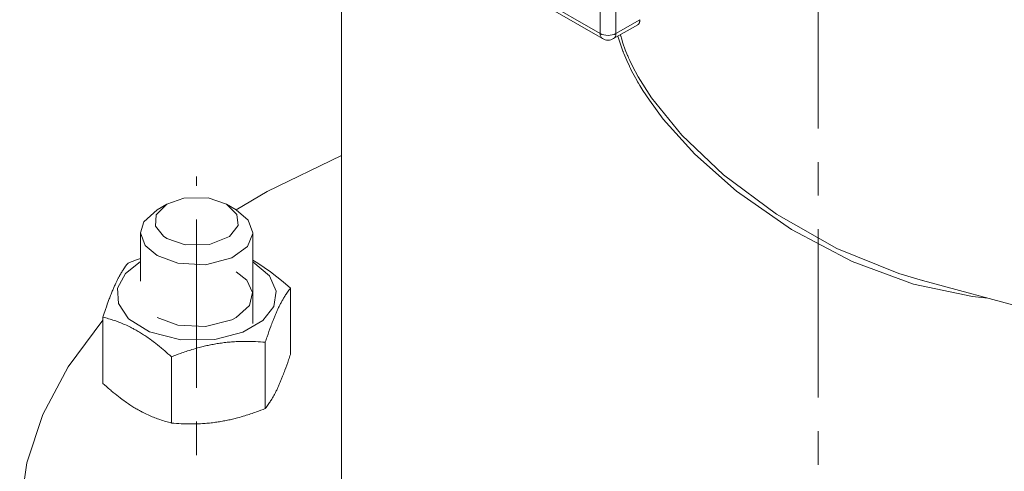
# Model space of a CAD drawing. Header units: millimetres. Extents: x 0 to 594, y 0 to 420.
# Tile 19 of 34: x 452 to 496, y 186 to 206. Entities that reach past the tile are written whole.
import ezdxf

# ---------------------------------------------------------------- set-up
doc = ezdxf.new("R2010")
doc.units = ezdxf.units.MM
doc.linetypes.add('K5LT_AXLED', pattern=[12, 7.5, -1.5, 1.5, -1.5])
doc.linetypes.add('K5LT_THIN', pattern=[0])
doc.layers.add('Системный слой (1)', color=251, linetype='Continuous', true_color=0x6c6c6c)

# ---------------------------------------------------------------- blocks, each defined once
blk = doc.blocks.new('U147')
at = {"layer": 'Системный слой (1)', "color": 7, "linetype": 'K5LT_THIN', "lineweight": 18, "true_color": 0xffffff}
blk.add_line((466.002, 183.654), (466.002, 212.084), dxfattribs=at)
blk = doc.blocks.new('U190')
at = {"layer": 'Системный слой (1)', "color": 7, "linetype": 'K5LT_THIN', "lineweight": 18, "true_color": 0xffffff}
for p, q in [((466.002, 200.162), (462.682, 198.548)), ((462.682, 198.548), (461.291, 197.74)), ((455.353, 192.812), (453.807, 190.739)), ((453.807, 190.739), (452.677, 188.613)), ((452.677, 188.613), (451.958, 186.452)), ((451.958, 186.452), (451.643, 184.275))]:
    blk.add_line(p, q, dxfattribs=at)
blk = doc.blocks.new('U229')
at = {"layer": 'Системный слой (1)', "color": 7, "linetype": 'K5LT_THIN', "lineweight": 18, "true_color": 0xffffff}
for p, q in [((458.958, 198.252), (458.209, 197.988)), ((460.043, 198.265), (458.958, 198.252)), ((460.861, 197.988), (460.043, 198.265)), ((458.209, 197.988), (457.73, 197.516)), ((460.901, 197.964), (460.861, 197.988)), ((461.334, 197.529), (460.901, 197.964)), ((457.73, 197.516), (457.695, 197.014)), ((461.381, 197.031), (461.334, 197.529)), ((457.695, 197.014), (458.052, 196.56)), ((460.998, 196.546), (461.381, 197.031)), ((458.052, 196.56), (458.209, 196.457)), ((458.209, 196.457), (459.027, 196.18)), ((460.113, 196.193), (460.998, 196.546)), ((459.027, 196.18), (460.113, 196.193))]:
    blk.add_line(p, q, dxfattribs=at)
blk = doc.blocks.new('U230')
at = {"layer": 'Системный слой (1)', "color": 7, "linetype": 'K5LT_THIN', "lineweight": 18, "true_color": 0xffffff}
for p, q in [((457.767, 197.733), (457.181, 197.197)), ((461.838, 197.274), (461.303, 197.733)), ((457.181, 197.197), (457.035, 196.712)), ((462.035, 196.712), (461.838, 197.274)), ((457.035, 196.712), (457.233, 196.15)), ((461.8, 196.1), (462.034, 196.676)), ((462.034, 196.676), (462.035, 196.712)), ((457.233, 196.15), (457.767, 195.692)), ((461.103, 195.588), (461.8, 196.1)), ((457.767, 195.692), (458.695, 195.353)), ((459.928, 195.287), (461.103, 195.588)), ((458.695, 195.353), (459.928, 195.287))]:
    blk.add_line(p, q, dxfattribs=at)
blk = doc.blocks.new('U257')
at = {"layer": 'Системный слой (1)', "color": 7, "linetype": 'K5LT_THIN', "lineweight": 18, "true_color": 0xffffff}
for p, q in [((456.473, 195.362), (456.66, 195.435)), ((456.66, 195.435), (456.847, 195.505)), ((456.847, 195.505), (457.035, 195.572))]:
    blk.add_line(p, q, dxfattribs=at)
blk = doc.blocks.new('U258')
at = {"layer": 'Системный слой (1)', "color": 7, "linetype": 'K5LT_THIN', "lineweight": 18, "true_color": 0xffffff}
for p, q in [((457.016, 195.411), (457.035, 195.422)), ((462.035, 195.422), (462.786, 194.798)), ((456.367, 194.897), (457.016, 195.411)), ((456.007, 194.241), (456.367, 194.897)), ((462.786, 194.798), (463.087, 194.113)), ((456.043, 193.551), (456.007, 194.241)), ((463.087, 194.113), (462.979, 193.429)), ((456.5, 192.88), (456.043, 193.551)), ((462.979, 193.429), (462.48, 192.799)), ((457.426, 192.299), (456.5, 192.88)), ((462.48, 192.799), (461.597, 192.279)), ((458.824, 191.941), (457.426, 192.299)), ((460.345, 191.954), (458.824, 191.941)), ((461.597, 192.279), (460.345, 191.954))]:
    blk.add_line(p, q, dxfattribs=at)
blk = doc.blocks.new('U259')
at = {"layer": 'Системный слой (1)', "color": 7, "linetype": 'K5LT_THIN', "lineweight": 18, "true_color": 0xffffff}
for p, q in [((462.035, 195.484), (462.268, 195.351)), ((462.268, 195.351), (462.835, 194.973)), ((462.835, 194.973), (463.393, 194.528)), ((463.393, 194.528), (463.718, 194.242))]:
    blk.add_line(p, q, dxfattribs=at)
blk = doc.blocks.new('U260')
at = {"layer": 'Системный слой (1)', "color": 7, "linetype": 'K5LT_THIN', "lineweight": 18, "true_color": 0xffffff}
for p, q in [((461.769, 194.604), (461.303, 194.977)), ((462.03, 194.051), (461.769, 194.604)), ((461.89, 193.471), (462.03, 194.051)), ((461.303, 192.936), (461.89, 193.471)), ((457.767, 192.936), (458.695, 192.597)), ((459.928, 192.531), (461.103, 192.832)), ((461.103, 192.832), (461.303, 192.936)), ((458.695, 192.597), (459.928, 192.531))]:
    blk.add_line(p, q, dxfattribs=at)
blk = doc.blocks.new('U273')
at = {"layer": 'Системный слой (1)', "color": 7, "linetype": 'K5LT_THIN', "lineweight": 18, "true_color": 0xffffff}
for p, q in [((478.438, 205.545), (478.459, 205.467)), ((478.459, 205.467), (478.461, 205.457)), ((478.461, 205.457), (478.467, 205.438)), ((478.467, 205.438), (478.477, 205.401)), ((478.477, 205.401), (478.5, 205.325)), ((478.5, 205.325), (478.547, 205.174)), ((478.547, 205.174), (478.654, 204.871)), ((478.654, 204.871), (478.755, 204.618)), ((478.755, 204.618), (478.761, 204.603)), ((478.761, 204.603), (478.774, 204.572)), ((478.774, 204.572), (478.801, 204.511)), ((478.801, 204.511), (478.856, 204.388)), ((478.856, 204.388), (478.971, 204.145)), ((478.971, 204.145), (479.226, 203.663)), ((479.226, 203.663), (479.819, 202.729)), ((479.819, 202.729), (481.167, 201.068)), ((481.167, 201.068), (483.036, 199.291)), ((483.036, 199.291), (485.396, 197.538)), ((485.396, 197.538), (488.085, 196.015)), ((488.085, 196.015), (490.851, 194.894)), ((490.851, 194.894), (491.915, 194.577)), ((491.915, 194.577), (491.917, 194.577))]:
    blk.add_line(p, q, dxfattribs=at)
blk = doc.blocks.new('U274')
at = {"layer": 'Системный слой (1)', "color": 7, "linetype": 'K5LT_THIN', "lineweight": 18, "true_color": 0xffffff}
for p, q in [((478.326, 205.48), (478.547, 204.804)), ((478.547, 204.804), (478.552, 204.79)), ((478.552, 204.79), (478.563, 204.763)), ((478.563, 204.763), (478.584, 204.709)), ((478.584, 204.709), (478.627, 204.601)), ((478.627, 204.601), (478.719, 204.387)), ((478.719, 204.387), (478.835, 204.137)), ((478.835, 204.137), (478.841, 204.123)), ((478.841, 204.123), (478.854, 204.096)), ((478.854, 204.096), (478.881, 204.042)), ((478.881, 204.042), (478.935, 203.935)), ((478.935, 203.935), (479.047, 203.721)), ((479.047, 203.721), (479.18, 203.482)), ((479.18, 203.482), (479.188, 203.468)), ((479.188, 203.468), (479.204, 203.44)), ((479.204, 203.44), (479.236, 203.385)), ((479.236, 203.385), (479.302, 203.274)), ((479.302, 203.274), (479.438, 203.054)), ((479.438, 203.054), (479.725, 202.62)), ((479.725, 202.62), (480.349, 201.782)), ((480.349, 201.782), (481.755, 200.219)), ((481.755, 200.219), (483.611, 198.569)), ((483.611, 198.569), (486.061, 196.853)), ((486.061, 196.853), (488.772, 195.426)), ((488.772, 195.426), (491.506, 194.426)), ((491.506, 194.426), (494.142, 193.872)), ((494.142, 193.872), (494.827, 193.797))]:
    blk.add_line(p, q, dxfattribs=at)

msp = doc.modelspace()

# ---------------------------------------------------------------- linework, layer by layer
at = {"layer": 'Системный слой (1)', "color": 30, "linetype": 'K5LT_AXLED', "lineweight": 18, "true_color": 0xff8000}
for p, q in [((487.2516, 177.3674), (487.2516, 266.1643)), ((459.5352, 165.7993), (459.5352, 199.2225))]:
    msp.add_line(p, q, dxfattribs=at)
at = {"layer": 'Системный слой (1)', "color": 7, "linetype": 'K5LT_THIN', "lineweight": 18, "true_color": 0xffffff}
for p, q in [((477.5289, 205.5974), (477.5289, 223.1521)), ((478.236, 205.5974), (478.236, 223.1521)), ((465.8616, 212.3335), (477.5289, 205.5974)), ((465.9652, 212.1046), (477.6324, 205.3685)), ((479.2073, 205.989), (478.1324, 205.3685)), ((479.3028, 206.2133), (478.236, 205.5974)), ((458.2094, 197.988), (457.7674, 197.7328)), ((460.861, 197.988), (461.303, 197.7328)), ((457.0352, 194.5491), (457.0352, 196.7122)), ((462.0352, 192.6717), (462.0352, 196.7122)), ((491.915, 194.5773), (500.2652, 192.3399)), ((491.915, 194.5773), (491.9173, 194.5767)), ((491.9173, 194.5767), (491.9173, 194.5767)), ((463.7178, 191.2912), (463.7178, 194.2417)), ((455.3526, 189.9971), (455.3526, 192.9476)), ((462.5971, 188.8764), (462.5971, 191.8269)), ((458.4145, 188.2294), (458.4145, 191.1799))]:
    msp.add_line(p, q, dxfattribs=at)
msp.add_arc((477.8824, 205.8015), 0.5, 240, 300, dxfattribs=at)
for major_axis, start_param, end_param in [((-0.25, -0.433), 5.4977871, 6.2831853), ((-0.5, 0), 0.7853982, 2.3561945), ((0.25, -0.433), 0, 0.7853982)]:
    msp.add_ellipse((477.8824, 205.8015), major_axis=major_axis, ratio=0.5773503, start_param=start_param, end_param=end_param, dxfattribs=at)
for points, knots in [([(479.3028, 206.2133), (479.3034, 206.1898), (479.3016, 206.1547), (479.2926, 206.1089), (479.2798, 206.071), (479.259, 206.0339), (479.2338, 206.0066), (479.2149, 205.9935), (479.2073, 205.989)], [0, 0, 0, 0, 2.0120342, 3.1346548, 4.5478252, 6.1781095, 7.9093783, 9, 9, 9, 9]), ([(455.3526, 192.9476), (455.3909, 193.0649), (455.4474, 193.2341), (455.5421, 193.5066), (455.6123, 193.6994), (455.6901, 193.9034), (455.7531, 194.0618), (455.8254, 194.2342), (455.8937, 194.3879), (455.959, 194.527), (456.0215, 194.6524), (456.0919, 194.7858), (456.1704, 194.9241), (456.3017, 195.136), (456.4021, 195.2738), (456.4734, 195.3624)], [0, 0, 0, 0, 1.6798163, 2.4642543, 4.1006214, 4.6897541, 5.7851614, 6.7739619, 7.7468933, 8.6631934, 9.5304507, 10.3834218, 11.6431022, 12.8676136, 16, 16, 16, 16]), ([(463.7178, 194.2417), (463.6743, 194.1876), (463.6105, 194.1032), (463.5155, 193.9644), (463.4508, 193.8621), (463.3803, 193.743), (463.3173, 193.6301), (463.245, 193.4908), (463.1768, 193.3505), (463.1114, 193.2079), (463.049, 193.0642), (462.9884, 192.9181), (462.9194, 192.744), (462.8149, 192.4673), (462.7042, 192.1515), (462.6234, 191.9076), (462.5971, 191.8269)], [0, 0, 0, 0, 2.0319768, 2.9544805, 4.3569103, 4.9828638, 6.146734, 7.1973345, 8.2310741, 9.204643, 10.1261038, 11.0323857, 11.9274089, 13.2428263, 15.7703373, 17, 17, 17, 17]), ([(458.4145, 191.1799), (458.31, 191.275), (458.1557, 191.4116), (457.8968, 191.6294), (457.7052, 191.7818), (457.4924, 191.9408), (457.3204, 192.0629), (457.1228, 192.1934), (456.9303, 192.3115), (456.7517, 192.4124), (456.5537, 192.5157), (456.341, 192.6162), (456.1011, 192.7157), (455.7703, 192.8355), (455.5222, 192.9062), (455.3526, 192.9476)], [0, 0, 0, 0, 1.6798163, 2.4642543, 4.1006214, 4.6897541, 5.7851614, 6.7739619, 7.7468933, 8.757247, 9.5304507, 10.8082945, 12.0551669, 13.2698425, 16, 16, 16, 16]), ([(462.5971, 191.8269), (462.4543, 191.8397), (462.2436, 191.8546), (461.9389, 191.8663), (461.7288, 191.8689), (461.4814, 191.8659), (461.2839, 191.858), (461.0486, 191.8419), (460.8326, 191.8217), (460.578, 191.7891), (460.334, 191.7496), (460.101, 191.7044), (459.875, 191.6538), (459.6173, 191.5886), (459.2614, 191.4865), (458.8479, 191.3475), (458.5457, 191.2322), (458.4145, 191.1799)], [0, 0, 0, 0, 1.8897933, 2.7722861, 3.9739602, 4.6131991, 5.9622526, 6.5083066, 7.6207071, 8.715255, 9.7460926, 10.721757, 11.6813496, 12.6290212, 14.021816, 16.2599091, 18, 18, 18, 18]), ([(462.5971, 188.8764), (462.6406, 188.9306), (462.7044, 189.0149), (462.7993, 189.1537), (462.8641, 189.256), (462.9346, 189.3751), (462.9976, 189.488), (463.0699, 189.6273), (463.1381, 189.7676), (463.2035, 189.9102), (463.2659, 190.0539), (463.3264, 190.2), (463.3955, 190.3741), (463.5, 190.6508), (463.6107, 190.9667), (463.6915, 191.2106), (463.7178, 191.2912)], [0, 0, 0, 0, 2.0319768, 2.9544805, 4.3569103, 4.9828638, 6.146734, 7.1973345, 8.2310741, 9.204643, 10.1261038, 11.0323857, 11.9274089, 13.2428263, 15.7703373, 17, 17, 17, 17]), ([(455.3526, 189.9971), (455.4571, 189.902), (455.6114, 189.7654), (455.8703, 189.5476), (456.0619, 189.3952), (456.2747, 189.2362), (456.4468, 189.1141), (456.6443, 188.9836), (456.8368, 188.8655), (457.0154, 188.7646), (457.2135, 188.6613), (457.4262, 188.5608), (457.666, 188.4613), (457.9968, 188.3414), (458.2449, 188.2707), (458.4145, 188.2294)], [0, 0, 0, 0, 1.6798163, 2.4642543, 4.1006214, 4.6897541, 5.7851614, 6.7739619, 7.7468933, 8.757247, 9.5304507, 10.8082945, 12.0551669, 13.2698425, 16, 16, 16, 16]), ([(458.4145, 188.2294), (458.5572, 188.2166), (458.768, 188.2017), (459.0727, 188.19), (459.2828, 188.1873), (459.5301, 188.1904), (459.7277, 188.1982), (459.963, 188.2143), (460.179, 188.2345), (460.4336, 188.2672), (460.6776, 188.3067), (460.9106, 188.3519), (461.1365, 188.4025), (461.3943, 188.4677), (461.7502, 188.5698), (462.1637, 188.7088), (462.4658, 188.8241), (462.5971, 188.8764)], [0, 0, 0, 0, 1.8897933, 2.7722861, 3.9739602, 4.6131991, 5.9622526, 6.5083066, 7.6207071, 8.715255, 9.7460926, 10.721757, 11.6813496, 12.6290212, 14.021816, 16.2599091, 18, 18, 18, 18])]:
    msp.add_open_spline(points, degree=3, knots=knots, dxfattribs=at)

# ---------------------------------------------------------------- block references
at = {"layer": 'Системный слой (1)'}
for name in ['U147', 'U273', 'U274', 'U190', 'U229', 'U230', 'U258', 'U257', 'U259', 'U260']:
    msp.add_blockref(name, (0, 0), dxfattribs=at)

doc.saveas('drawing.dxf')
